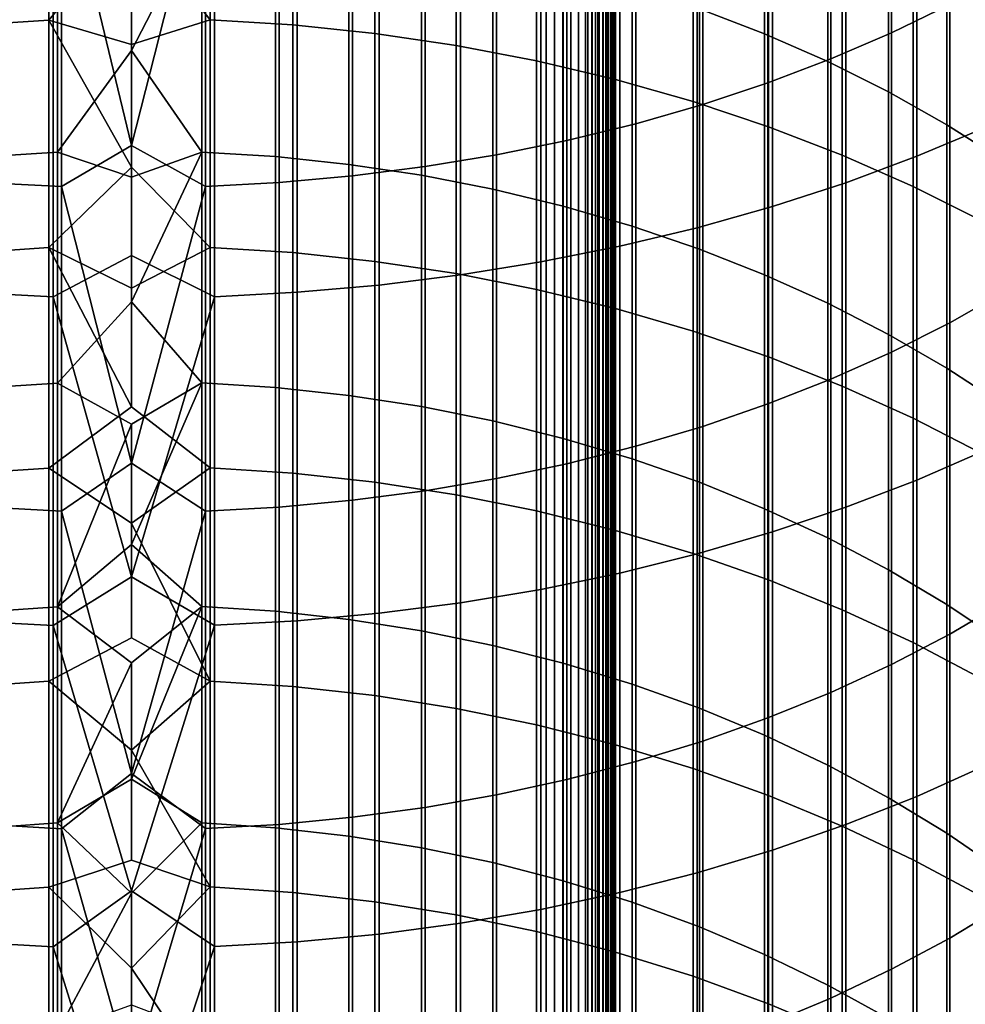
# Model space of a CAD drawing. Header units: metres. Extents: x -28 to 70, y -218 to 28.
# Tile 110 of 256: x -1 to 6, y -173 to -166. Entities that reach past the tile are written whole.
import ezdxf

# ---------------------------------------------------------------- set-up
doc = ezdxf.new("R2010")
doc.units = ezdxf.units.M
doc.layers.add('solid_10_261_432_XXX', color=7, linetype='CONTINUOUS')

msp = doc.modelspace()

# ---------------------------------------------------------------- linework, layer by layer
at = {"layer": 'solid_10_261_432_XXX'}
for points in [[(-3.3, -17.029387, 235.5), (-3.3, -180.294357, 235.5), (3.3, -180.294357, 235.5), (3.3, -17.029387, 235.5)], [(3, -17.029387, 225.5), (3, -180.294357, 225.5), (-3, -180.294357, 225.5), (-3, -17.029387, 225.5)], [(3.060268, -180.294357, 225.503647), (3, -180.294357, 225.5), (3, -17.029387, 225.5), (3.060268, -17.029387, 225.503647)], [(3.060268, -17.029387, 225.503647), (3.119658, -17.029387, 225.514526), (3.119658, -180.294357, 225.514526), (3.060268, -180.294357, 225.503647)], [(3.119658, -17.029387, 225.514526), (3.176794, -17.029387, 225.532303), (3.176794, -180.294357, 225.532303), (3.119658, -180.294357, 225.514526)], [(3.176794, -17.029387, 225.532303), (3.231933, -17.029387, 225.557053), (3.231934, -180.294357, 225.557053), (3.176794, -180.294357, 225.532303)], [(3.231933, -17.029387, 225.557053), (3.283684, -17.029387, 225.588272), (3.283684, -180.294357, 225.588272), (3.231934, -180.294357, 225.557053)], [(3.283684, -17.029387, 225.588272), (3.33129, -17.029387, 225.625504), (3.33129, -180.294357, 225.625504), (3.283684, -180.294357, 225.588272)], [(3.328463, -17.029387, 235.497971), (3.3, -17.029387, 235.5), (3.3, -180.294357, 235.5), (3.328463, -180.294357, 235.497971)], [(3.356374, -17.029387, 235.491898), (3.328463, -17.029387, 235.497971), (3.328463, -180.294357, 235.497971), (3.356374, -180.294357, 235.491898)], [(3.33129, -17.029387, 225.625504), (3.374055, -17.029387, 225.668213), (3.374055, -180.294357, 225.668213), (3.33129, -180.294357, 225.625504)], [(3.383135, -17.029387, 235.481903), (3.356374, -17.029387, 235.491898), (3.356374, -180.294357, 235.491898), (3.383135, -180.294357, 235.481903)], [(3.374055, -17.029387, 225.668213), (3.411355, -17.029387, 225.715775), (3.411355, -180.294357, 225.715775), (3.374055, -180.294357, 225.668213)], [(3.4082, -17.029387, 235.468201), (3.383135, -17.029387, 235.481903), (3.383135, -180.294357, 235.481903), (3.4082, -180.294357, 235.468201)], [(3.431058, -17.029387, 235.45108), (3.4082, -17.029387, 235.468201), (3.4082, -180.294357, 235.468201), (3.431058, -180.294357, 235.45108)], [(3.411355, -17.029387, 225.715775), (3.442644, -17.029387, 225.767471), (3.442644, -180.294357, 225.767471), (3.411355, -180.294357, 225.715775)], [(3.451243, -17.029387, 235.430862), (3.431058, -17.029387, 235.45108), (3.431058, -180.294357, 235.45108), (3.451243, -180.294357, 235.430862)], [(3.442644, -17.029387, 225.767471), (3.467465, -17.029387, 225.822586), (3.467465, -180.294357, 225.822586), (3.442644, -180.294357, 225.767471)], [(3.468343, -17.029387, 235.40799), (3.451243, -17.029387, 235.430862), (3.451243, -180.294357, 235.430862), (3.468343, -180.294357, 235.40799)], [(3.467465, -17.029387, 225.822586), (3.485456, -17.029387, 225.88028), (3.485456, -180.294357, 225.88028), (3.467465, -180.294357, 225.822586)], [(3.482009, -17.029387, 235.382904), (3.468343, -17.029387, 235.40799), (3.468343, -180.294357, 235.40799), (3.482009, -180.294357, 235.382904)], [(3.491963, -17.029387, 235.356125), (3.482009, -17.029387, 235.382904), (3.482009, -180.294357, 235.382904), (3.491963, -180.294357, 235.356125)], [(3.485456, -17.029387, 225.88028), (3.496354, -17.029387, 225.939728), (3.496354, -180.294357, 225.939728), (3.485456, -180.294357, 225.88028)], [(3.498001, -17.029387, 235.328201), (3.491963, -17.029387, 235.356125), (3.491963, -180.294357, 235.356125), (3.498001, -180.294357, 235.328201)], [(3.496354, -17.029387, 225.939728), (3.5, -17.029387, 226), (3.5, -180.294357, 226), (3.496354, -180.294357, 225.939728)], [(3.498001, -180.294357, 235.328201), (3.5, -180.294357, 235.300003), (3.5, -17.029387, 235.300003), (3.498001, -17.029387, 235.328201)], [(3.5, -17.029387, 235.300003), (3.5, -180.294357, 235.300003), (3.5, -180.294357, 226), (3.5, -17.029387, 226)], [(5.918155, -163.395126, 472.052185), (5.918155, -165.747681, 470.272614), (5.498151, -165.951904, 470.535004), (5.498151, -163.592056, 472.320099)], [(5.498151, -163.592056, 472.320099), (5.498151, -165.951904, 470.535004), (5.059506, -166.140778, 470.777679), (5.059506, -163.77417, 472.567871)], [(5.059506, -163.77417, 472.567871), (5.059506, -166.140778, 470.777679), (4.603708, -166.31366, 470.999786), (4.603708, -163.940857, 472.794678)], [(4.107415, -163.989395, 451.577545), (4.107415, -165.777557, 449.789398), (4.57959, -165.958908, 449.96582), (4.57959, -164.165817, 451.758911)], [(4.603708, -163.940857, 472.794678), (4.603708, -166.31366, 470.999786), (4.1323, -166.46994, 471.200592), (4.1323, -164.091537, 472.999695)], [(4.1323, -164.091537, 472.999695), (4.1323, -166.46994, 471.200592), (3.646882, -166.6091, 471.379395), (3.646882, -164.225739, 473.182251)], [(-0.599433, -164.164307, 448.220001), (-0.599433, -165.859894, 446.428284), (-1.197506, -165.89769, 446.463104), (-1.197506, -164.201141, 448.255829)], [(-0.599433, -164.164307, 448.220001), (0, -165.133636, 447.182892), (-0.599433, -165.859894, 446.428284)], [(0.567694, -164.16304, 448.218781), (0.567694, -165.858582, 446.427094), (0, -165.133636, 447.182892), (0, -164.216904, 448.141327)], [(1.16592, -164.198578, 448.253326), (1.16592, -165.895065, 446.460693), (0.567694, -165.858582, 446.427094), (0.567694, -164.16304, 448.218781)], [(1.760336, -164.25856, 448.311676), (1.760336, -165.956635, 446.517365), (1.16592, -165.895065, 446.460693), (1.16592, -164.198578, 448.253326)], [(4.57959, -164.165817, 451.758911), (4.57959, -165.958908, 449.96582), (5.036238, -166.159668, 450.161102), (5.036238, -164.361115, 451.959656)], [(2.348998, -164.342789, 448.393646), (2.348998, -166.043091, 446.596954), (1.760336, -165.956635, 446.517365), (1.760336, -164.25856, 448.311676)], [(3.646882, -164.225739, 473.182251), (3.646882, -166.6091, 471.379395), (3.1491, -166.730682, 471.535583), (3.1491, -164.342957, 473.341736)], [(5.681269, -164.45311, 473.491608), (5.681269, -166.844925, 471.682343), (6.176596, -166.636642, 471.414764), (6.176596, -164.252289, 473.218384)], [(2.929983, -164.450989, 448.498901), (2.929983, -166.154144, 446.699188), (2.348998, -166.043091, 446.596954), (2.348998, -164.342789, 448.393646)], [(3.1491, -164.342957, 473.341736), (3.1491, -166.730682, 471.535583), (2.640641, -166.834259, 471.668671), (2.640641, -164.442825, 473.477631)], [(0.534932, -164.662872, 473.777008), (0, -166.767151, 472.210571), (-0.507145, -164.663803, 473.77829), (0, -164.423141, 473.971985)], [(5.036238, -164.361115, 451.959656), (5.036238, -166.159668, 450.161102), (5.475811, -166.37912, 450.374603), (5.475811, -164.574615, 452.179138)], [(2.640641, -164.442825, 473.477631), (2.640641, -166.834259, 471.668671), (2.123228, -166.919479, 471.778168), (2.123228, -164.525009, 473.589417)], [(3.501391, -164.582825, 448.627136), (3.501391, -166.289459, 446.82373), (2.929983, -166.154144, 446.699188), (2.929983, -164.450989, 448.498901)], [(5.167373, -164.636841, 473.741577), (5.167373, -167.035461, 471.927155), (5.681269, -166.844925, 471.682343), (5.681269, -164.45311, 473.491608)], [(2.123228, -164.525009, 473.589417), (2.123228, -166.919479, 471.778168), (1.598617, -166.986069, 471.863708), (1.598617, -164.589203, 473.676788)], [(-0.507145, -164.663803, 473.77829), (-0.507145, -167.063431, 471.963104), (-1.040938, -167.035736, 471.927521), (-1.040938, -164.6371, 473.741943)], [(1.068586, -164.635208, 473.73938), (1.068586, -167.033783, 471.925018), (0.534932, -167.062469, 471.961853), (0.534932, -164.662872, 473.777008)], [(1.598617, -164.589203, 473.676788), (1.598617, -166.986069, 471.863708), (1.068586, -167.033783, 471.925018), (1.068586, -164.635208, 473.73938)], [(4.061356, -164.737839, 448.777954), (4.061356, -166.448578, 446.970215), (3.501391, -166.289459, 446.82373), (3.501391, -164.582825, 448.627136)], [(4.636589, -164.802872, 473.967499), (4.636589, -167.207672, 472.148407), (5.167373, -167.035461, 471.927155), (5.167373, -164.636841, 473.741577)], [(5.475811, -164.574615, 452.179138), (5.475811, -166.37912, 450.374603), (5.896819, -166.616547, 450.605591), (5.896819, -164.805588, 452.416565)], [(0, -166.767151, 472.210571), (-0.507145, -167.063431, 471.963104), (-0.507145, -164.663803, 473.77829)], [(0.534932, -164.662872, 473.777008), (0.534932, -167.062469, 471.961853), (0, -166.767151, 472.210571)], [(4.608047, -164.915527, 448.950806), (4.608047, -166.630966, 447.138123), (4.061356, -166.448578, 446.970215), (4.061356, -164.737839, 448.777954)], [(4.090651, -164.950668, 474.168579), (4.090651, -167.360947, 472.345367), (4.636589, -167.207672, 472.148407), (4.636589, -164.802872, 473.967499)], [(5.896819, -164.805588, 452.416565), (5.896819, -166.616547, 450.605591), (6.297833, -166.87114, 450.853241), (6.297833, -165.053253, 452.671143)], [(5.139678, -165.115341, 449.145172), (5.139678, -166.836044, 447.326904), (4.608047, -166.630966, 447.138123), (4.608047, -164.915527, 448.950806)], [(3.531343, -165.079758, 474.344208), (3.531343, -167.494827, 472.517365), (4.090651, -167.360947, 472.345367), (4.090651, -164.950668, 474.168579)], [(-1.068586, -165.128479, 449.157959), (-1.068586, -166.849548, 447.339355), (-0.534932, -166.815186, 447.307709), (-0.534932, -165.095016, 449.125397)], [(-0.599433, -165.859894, 446.428284), (0, -165.133636, 447.182892), (0.567694, -165.858582, 446.427094), (0, -166.036072, 446.210968)], [(-0.534932, -165.095016, 449.125397), (-0.534932, -166.815186, 447.307709), (0, -166.079712, 448.074493), (0, -165.149658, 449.046844)], [(0.507145, -165.093872, 449.124298), (0, -165.149658, 449.046844), (0, -166.079712, 448.074493)], [(0.507145, -165.093872, 449.124298), (0, -166.079712, 448.074493), (0.507145, -166.814026, 447.306641)], [(0.507145, -165.093872, 449.124298), (0.507145, -166.814026, 447.306641), (1.040938, -166.847198, 447.337189), (1.040938, -165.126205, 449.155731)], [(1.040938, -165.126205, 449.155731), (1.040938, -166.847198, 447.337189), (1.571201, -166.903168, 447.388702), (1.571201, -165.180725, 449.208801)], [(2.960494, -165.189697, 474.493774), (2.960494, -167.608856, 472.663849), (3.531343, -167.494827, 472.517365), (3.531343, -165.079758, 474.344208)], [(5.65451, -165.336594, 449.360413), (5.65451, -167.063141, 447.53598), (5.139678, -166.836044, 447.326904), (5.139678, -165.115341, 449.145172)], [(-0.567694, -167.861069, 472.987915), (0, -167.561996, 473.239258), (0, -165.190079, 475.021667), (-0.567694, -165.432907, 474.824677)], [(0, -165.190079, 475.021667), (0, -167.561996, 473.239258), (0.599433, -167.859985, 472.986511), (0.599433, -165.431854, 474.823242)], [(1.571201, -165.180725, 449.208801), (1.571201, -166.903168, 447.388702), (2.096138, -166.981766, 447.46106), (2.096138, -165.257294, 449.283264)], [(2.379969, -165.280151, 474.616852), (2.379969, -167.702652, 472.784363), (2.960494, -167.608856, 472.663849), (2.960494, -165.189697, 474.493774)], [(2.096138, -165.257294, 449.283264), (2.096138, -166.981766, 447.46106), (2.613968, -167.082687, 447.553955), (2.613968, -165.355637, 449.378937)], [(1.791665, -165.3508, 474.712952), (1.791665, -167.775925, 472.87851), (2.379969, -167.702652, 472.784363), (2.379969, -165.280151, 474.616852)], [(6.150862, -165.578568, 449.595825), (6.150862, -167.311523, 447.764618), (5.65451, -167.063141, 447.53598), (5.65451, -165.336594, 449.360413)], [(-1.16592, -165.403534, 474.784729), (-1.16592, -167.830627, 472.948792), (-0.567694, -167.861069, 472.987915), (-0.567694, -165.432907, 474.824677)], [(0.599433, -165.431854, 474.823242), (0.599433, -167.859985, 472.986511), (1.197506, -167.82843, 472.945953), (1.197506, -165.401428, 474.78183)], [(1.197506, -165.401428, 474.78183), (1.197506, -167.82843, 472.945953), (1.791665, -167.775925, 472.87851), (1.791665, -165.3508, 474.712952)], [(2.613968, -165.355637, 449.378937), (2.613968, -167.082687, 447.553955), (3.122935, -167.205627, 447.667145), (3.122935, -165.475403, 449.495453)], [(3.122935, -165.475403, 449.495453), (3.122935, -167.205627, 447.667145), (3.621314, -167.350143, 447.800171), (3.621314, -165.616196, 449.632416)], [(6.318093, -165.528778, 469.991364), (6.318093, -167.82373, 468.153809), (5.918155, -168.050293, 468.428925), (5.918155, -165.747681, 470.272614)], [(3.621314, -165.616196, 449.632416), (3.621314, -167.350143, 447.800171), (4.107415, -167.515762, 447.952637), (4.107415, -165.777557, 449.789398)], [(4.107415, -165.777557, 449.789398), (4.107415, -167.515762, 447.952637), (4.57959, -167.70192, 448.123993), (4.57959, -165.958908, 449.96582)], [(5.918155, -165.747681, 470.272614), (5.918155, -168.050293, 468.428925), (5.498151, -168.261688, 468.685577), (5.498151, -165.951904, 470.535004)], [(-0.599433, -165.859894, 446.428284), (-0.599433, -167.505463, 444.590546), (-1.197506, -167.544205, 444.624298), (-1.197506, -165.89769, 446.463104)], [(-0.599433, -165.859894, 446.428284), (0, -166.036072, 446.210968), (0, -166.924011, 445.2258)], [(-0.599433, -165.859894, 446.428284), (0, -166.924011, 445.2258), (-0.599433, -167.505463, 444.590546)], [(0.567694, -165.858582, 446.427094), (0.567694, -167.50412, 444.589386), (0, -166.924011, 445.2258), (0, -166.036072, 446.210968)], [(1.16592, -165.895065, 446.460693), (1.16592, -167.541504, 444.621948), (0.567694, -167.50412, 444.589386), (0.567694, -165.858582, 446.427094)], [(1.760336, -165.956635, 446.517365), (1.760336, -167.604614, 444.67691), (1.16592, -167.541504, 444.621948), (1.16592, -165.895065, 446.460693)], [(2.348998, -166.043091, 446.596954), (2.348998, -167.693222, 444.754089), (1.760336, -167.604614, 444.67691), (1.760336, -165.956635, 446.517365)], [(4.57959, -165.958908, 449.96582), (4.57959, -167.70192, 448.123993), (5.036238, -167.907974, 448.31369), (5.036238, -166.159668, 450.161102)], [(5.498151, -165.951904, 470.535004), (5.498151, -168.261688, 468.685577), (5.059506, -168.457169, 468.922943), (5.059506, -166.140778, 470.777679)], [(2.929983, -166.154144, 446.699188), (2.929983, -167.807068, 444.853241), (2.348998, -167.693222, 444.754089), (2.348998, -166.043091, 446.596954)], [(0.507145, -166.814026, 447.306641), (0, -166.079712, 448.074493), (-0.534932, -166.815186, 447.307709), (0, -166.995255, 447.08847)], [(3.501391, -166.289459, 446.82373), (3.501391, -167.945755, 444.973999), (2.929983, -167.807068, 444.853241), (2.929983, -166.154144, 446.699188)], [(5.059506, -166.140778, 470.777679), (5.059506, -168.457169, 468.922943), (4.603708, -168.636093, 469.140198), (4.603708, -166.31366, 470.999786)], [(5.036238, -166.159668, 450.161102), (5.036238, -167.907974, 448.31369), (5.475811, -168.133224, 448.521057), (5.475811, -166.37912, 450.374603)], [(4.061356, -166.448578, 446.970215), (4.061356, -168.108841, 445.116058), (3.501391, -167.945755, 444.973999), (3.501391, -166.289459, 446.82373)], [(4.603708, -166.31366, 470.999786), (4.603708, -168.636093, 469.140198), (4.1323, -168.797852, 469.336609), (4.1323, -166.46994, 471.200592)], [(5.475811, -166.37912, 450.374603), (5.475811, -168.133224, 448.521057), (5.896819, -168.376938, 448.745392), (5.896819, -166.616547, 450.605591)], [(4.1323, -166.46994, 471.200592), (4.1323, -168.797852, 469.336609), (3.646882, -168.941895, 469.511505), (3.646882, -166.6091, 471.379395)], [(4.608047, -166.630966, 447.138123), (4.608047, -168.295792, 445.27887), (4.061356, -168.108841, 445.116058), (4.061356, -166.448578, 446.970215)], [(3.646882, -166.6091, 471.379395), (3.646882, -168.941895, 469.511505), (3.1491, -169.067734, 469.664307), (3.1491, -166.730682, 471.535583)], [(5.139678, -166.836044, 447.326904), (5.139678, -168.505997, 445.461945), (4.608047, -168.295792, 445.27887), (4.608047, -166.630966, 447.138123)], [(5.896819, -166.616547, 450.605591), (5.896819, -168.376938, 448.745392), (6.297833, -168.638245, 448.985962), (6.297833, -166.87114, 450.853241)], [(5.681269, -166.844925, 471.682343), (5.681269, -169.185974, 469.807861), (6.176596, -168.970398, 469.546112), (6.176596, -166.636642, 471.414764)], [(0.534932, -167.062469, 471.961853), (0, -169.063034, 470.386871), (-0.507145, -167.063431, 471.963104), (0, -166.767151, 472.210571)], [(3.1491, -166.730682, 471.535583), (3.1491, -169.067734, 469.664307), (2.640641, -169.174942, 469.794495), (2.640641, -166.834259, 471.668671)], [(-1.068586, -166.849548, 447.339355), (-1.068586, -168.519836, 445.473969), (-0.534932, -168.484619, 445.443298), (-0.534932, -166.815186, 447.307709)], [(-0.534932, -166.815186, 447.307709), (-0.534932, -168.484619, 445.443298), (0, -167.896103, 446.088959), (0, -166.995255, 447.08847)], [(0.507145, -166.814026, 447.306641), (0, -166.995255, 447.08847), (0, -167.896103, 446.088959)], [(0.507145, -166.814026, 447.306641), (0, -167.896103, 446.088959), (0.507145, -168.483429, 445.442261)], [(0.507145, -166.814026, 447.306641), (0.507145, -168.483429, 445.442261), (1.040938, -168.517426, 445.471893), (1.040938, -166.847198, 447.337189)], [(2.640641, -166.834259, 471.668671), (2.640641, -169.174942, 469.794495), (2.123228, -169.263153, 469.901581), (2.123228, -166.919479, 471.778168)], [(5.65451, -167.063141, 447.53598), (5.65451, -168.73877, 445.664642), (5.139678, -168.505997, 445.461945), (5.139678, -166.836044, 447.326904)], [(5.167373, -167.035461, 471.927155), (5.167373, -169.383194, 470.047363), (5.681269, -169.185974, 469.807861), (5.681269, -166.844925, 471.682343)], [(1.040938, -166.847198, 447.337189), (1.040938, -168.517426, 445.471893), (1.571201, -168.574799, 445.521851), (1.571201, -166.903168, 447.388702)], [(1.571201, -166.903168, 447.388702), (1.571201, -168.574799, 445.521851), (2.096138, -168.65535, 445.59201), (2.096138, -166.981766, 447.46106)], [(-0.599433, -167.505463, 444.590546), (0, -166.924011, 445.2258), (0.567694, -167.50412, 444.589386), (0, -167.797256, 444.22757)], [(1.598617, -166.986069, 471.863708), (1.598617, -169.332062, 469.98526), (1.068586, -169.381454, 470.045227), (1.068586, -167.033783, 471.925018)], [(2.123228, -166.919479, 471.778168), (2.123228, -169.263153, 469.901581), (1.598617, -169.332062, 469.98526), (1.598617, -166.986069, 471.863708)], [(2.096138, -166.981766, 447.46106), (2.096138, -168.65535, 445.59201), (2.613968, -168.758804, 445.682098), (2.613968, -167.082687, 447.553955)], [(-0.507145, -167.063431, 471.963104), (-0.507145, -169.41214, 470.082489), (-1.040938, -169.383469, 470.047699), (-1.040938, -167.035736, 471.927521)], [(1.068586, -167.033783, 471.925018), (1.068586, -169.381454, 470.045227), (0.534932, -169.411133, 470.081268), (0.534932, -167.062469, 471.961853)], [(4.636589, -167.207672, 472.148407), (4.636589, -169.561417, 470.263763), (5.167373, -169.383194, 470.047363), (5.167373, -167.035461, 471.927155)], [(0, -169.063034, 470.386871), (-0.507145, -169.41214, 470.082489), (-0.507145, -167.063431, 471.963104)], [(0.534932, -167.062469, 471.961853), (0.534932, -169.411133, 470.081268), (0, -169.063034, 470.386871)], [(2.613968, -167.082687, 447.553955), (2.613968, -168.758804, 445.682098), (3.122935, -168.884811, 445.79184), (3.122935, -167.205627, 447.667145)], [(6.150862, -167.311523, 447.764618), (6.150862, -168.993362, 445.886353), (5.65451, -168.73877, 445.664642), (5.65451, -167.063141, 447.53598)], [(3.122935, -167.205627, 447.667145), (3.122935, -168.884811, 445.79184), (3.621314, -169.032944, 445.920837), (3.621314, -167.350143, 447.800171)], [(4.090651, -167.360947, 472.345367), (4.090651, -169.720078, 470.45639), (4.636589, -169.561417, 470.263763), (4.636589, -167.207672, 472.148407)], [(3.531343, -167.494827, 472.517365), (3.531343, -169.858643, 470.624664), (4.090651, -169.720078, 470.45639), (4.090651, -167.360947, 472.345367)], [(3.621314, -167.350143, 447.800171), (3.621314, -169.032944, 445.920837), (4.107415, -169.202698, 446.068695), (4.107415, -167.515762, 447.952637)], [(-0.599433, -167.505463, 444.590546), (-0.599433, -169.099762, 442.70816), (-1.197506, -169.13942, 442.740814), (-1.197506, -167.544205, 444.624298)], [(-0.599433, -167.505463, 444.590546), (0, -167.797256, 444.22757), (0, -168.655609, 443.216522)], [(-0.599433, -167.505463, 444.590546), (0, -168.655609, 443.216522), (-0.599433, -169.099762, 442.70816)], [(0.567694, -167.50412, 444.589386), (0.567694, -169.098389, 442.707031), (0, -168.655609, 443.216522), (0, -167.797256, 444.22757)], [(1.16592, -167.541504, 444.621948), (1.16592, -169.136658, 442.738556), (0.567694, -169.098389, 442.707031), (0.567694, -167.50412, 444.589386)], [(1.760336, -167.604614, 444.67691), (1.760336, -169.201263, 442.791748), (1.16592, -169.136658, 442.738556), (1.16592, -167.541504, 444.621948)], [(2.960494, -167.608856, 472.663849), (2.960494, -169.976654, 470.767944), (3.531343, -169.858643, 470.624664), (3.531343, -167.494827, 472.517365)], [(4.107415, -167.515762, 447.952637), (4.107415, -169.202698, 446.068695), (4.57959, -169.393509, 446.234863), (4.57959, -167.70192, 448.123993)], [(-0.567694, -167.861069, 472.987915), (0, -169.885208, 471.39386), (0.599433, -167.859985, 472.986511), (0, -167.561996, 473.239258)], [(2.348998, -167.693222, 444.754089), (2.348998, -169.291962, 442.866455), (1.760336, -169.201263, 442.791748), (1.760336, -167.604614, 444.67691)], [(2.379969, -167.702652, 472.784363), (2.379969, -170.073746, 470.885834), (2.960494, -169.976654, 470.767944), (2.960494, -167.608856, 472.663849)], [(2.929983, -167.807068, 444.853241), (2.929983, -169.408493, 442.962433), (2.348998, -169.291962, 442.866455), (2.348998, -167.693222, 444.754089)], [(1.791665, -167.775925, 472.87851), (1.791665, -170.149582, 470.977936), (2.379969, -170.073746, 470.885834), (2.379969, -167.702652, 472.784363)], [(4.57959, -167.70192, 448.123993), (4.57959, -169.393509, 446.234863), (5.036238, -169.604706, 446.418793), (5.036238, -167.907974, 448.31369)], [(-1.16592, -167.830627, 472.948792), (-1.16592, -170.206192, 471.046661), (-0.567694, -170.237717, 471.08493), (-0.567694, -167.861069, 472.987915)], [(0.599433, -167.859985, 472.986511), (0.599433, -170.236588, 471.083557), (1.197506, -170.203918, 471.043915), (1.197506, -167.82843, 472.945953)], [(1.197506, -167.82843, 472.945953), (1.197506, -170.203918, 471.043915), (1.791665, -170.149582, 470.977936), (1.791665, -167.775925, 472.87851)], [(3.501391, -167.945755, 444.973999), (3.501391, -169.550461, 443.079346), (2.929983, -169.408493, 442.962433), (2.929983, -167.807068, 444.853241)], [(6.318093, -167.82373, 468.153809), (6.318093, -170.067184, 466.253693), (5.918155, -170.301254, 466.522461), (5.918155, -168.050293, 468.428925)], [(-0.567694, -167.861069, 472.987915), (-0.567694, -170.237717, 471.08493), (0, -169.885208, 471.39386)], [(0.507145, -168.483429, 445.442261), (0, -167.896103, 446.088959), (-0.534932, -168.484619, 445.443298), (0, -168.782028, 445.076263)], [(0, -169.885208, 471.39386), (0.599433, -170.236588, 471.083557), (0.599433, -167.859985, 472.986511)], [(5.036238, -167.907974, 448.31369), (5.036238, -169.604706, 446.418793), (5.475811, -169.835602, 446.619873), (5.475811, -168.133224, 448.521057)], [(4.061356, -168.108841, 445.116058), (4.061356, -169.717392, 443.216827), (3.501391, -169.550461, 443.079346), (3.501391, -167.945755, 444.973999)], [(5.918155, -168.050293, 468.428925), (5.918155, -170.301254, 466.522461), (5.498151, -170.519623, 466.773193), (5.498151, -168.261688, 468.685577)], [(4.608047, -168.295792, 445.27887), (4.608047, -169.908768, 443.37442), (4.061356, -169.717392, 443.216827), (4.061356, -168.108841, 445.116058)], [(5.475811, -168.133224, 448.521057), (5.475811, -169.835602, 446.619873), (5.896819, -170.085388, 446.837433), (5.896819, -168.376938, 448.745392)], [(5.498151, -168.261688, 468.685577), (5.498151, -170.519623, 466.773193), (5.059506, -170.721573, 467.005096), (5.059506, -168.457169, 468.922943)], [(5.139678, -168.505997, 445.461945), (5.139678, -170.123932, 443.551636), (4.608047, -169.908768, 443.37442), (4.608047, -168.295792, 445.27887)], [(5.896819, -168.376938, 448.745392), (5.896819, -170.085388, 446.837433), (6.297833, -170.353241, 447.070679), (6.297833, -168.638245, 448.985962)], [(0.507145, -168.483429, 445.442261), (0, -168.782028, 445.076263), (0, -169.652847, 444.050507)], [(0.507145, -168.483429, 445.442261), (0, -169.652847, 444.050507), (0.507145, -170.10083, 443.532623)], [(0.507145, -168.483429, 445.442261), (0.507145, -170.10083, 443.532623), (1.040938, -170.135635, 443.561279), (1.040938, -168.517426, 445.471893)], [(5.059506, -168.457169, 468.922943), (5.059506, -170.721573, 467.005096), (4.603708, -170.906418, 467.217346), (4.603708, -168.636093, 469.140198)], [(-1.068586, -168.519836, 445.473969), (-1.068586, -170.138092, 443.563293), (-0.534932, -170.102051, 443.5336), (-0.534932, -168.484619, 445.443298)], [(-0.534932, -168.484619, 445.443298), (-0.534932, -170.102051, 443.5336), (0, -168.782028, 445.076263)], [(1.040938, -168.517426, 445.471893), (1.040938, -170.135635, 443.561279), (1.571201, -170.194366, 443.60965), (1.571201, -168.574799, 445.521851)], [(5.65451, -168.73877, 445.664642), (5.65451, -170.362213, 443.747864), (5.139678, -170.123932, 443.551636), (5.139678, -168.505997, 445.461945)], [(1.571201, -168.574799, 445.521851), (1.571201, -170.194366, 443.60965), (2.096138, -170.27681, 443.677551), (2.096138, -168.65535, 445.59201)], [(-0.599433, -169.099762, 442.70816), (0, -168.655609, 443.216522), (0.567694, -169.098389, 442.707031), (0, -169.498886, 442.192871)], [(2.096138, -168.65535, 445.59201), (2.096138, -170.27681, 443.677551), (2.613968, -170.382721, 443.764771), (2.613968, -168.758804, 445.682098)], [(4.603708, -168.636093, 469.140198), (4.603708, -170.906418, 467.217346), (4.1323, -171.073532, 467.40921), (4.1323, -168.797852, 469.336609)], [(2.613968, -168.758804, 445.682098), (2.613968, -170.382721, 443.764771), (3.122935, -170.511703, 443.870972), (3.122935, -168.884811, 445.79184)], [(6.150862, -168.993362, 445.886353), (6.150862, -170.622803, 443.962494), (5.65451, -170.362213, 443.747864), (5.65451, -168.73877, 445.664642)], [(-0.534932, -170.102051, 443.5336), (0, -169.652847, 444.050507), (0, -168.782028, 445.076263)], [(4.1323, -168.797852, 469.336609), (4.1323, -171.073532, 467.40921), (3.646882, -171.222336, 467.580078), (3.646882, -168.941895, 469.511505)], [(3.122935, -168.884811, 445.79184), (3.122935, -170.511703, 443.870972), (3.621314, -170.66333, 443.99585), (3.621314, -169.032944, 445.920837)], [(3.646882, -168.941895, 469.511505), (3.646882, -171.222336, 467.580078), (3.1491, -171.352341, 467.72934), (3.1491, -169.067734, 469.664307)], [(5.681269, -169.185974, 469.807861), (5.681269, -171.474487, 467.869598), (6.176596, -171.251785, 467.613892), (6.176596, -168.970398, 469.546112)], [(3.621314, -169.032944, 445.920837), (3.621314, -170.66333, 443.99585), (4.107415, -170.837097, 444.138977), (4.107415, -169.202698, 446.068695)], [(-0.599433, -169.099762, 442.70816), (-0.599433, -170.641586, 440.782562), (-1.197506, -170.682144, 440.814117), (-1.197506, -169.13942, 442.740814)], [(-0.599433, -170.641586, 440.782562), (-0.599433, -169.099762, 442.70816), (0, -169.498886, 442.192871), (0, -170.326904, 441.15683)], [(0.534932, -169.411133, 470.081268), (0, -171.309128, 468.502167), (-0.507145, -169.41214, 470.082489), (0, -169.063034, 470.386871)], [(0.567694, -169.098389, 442.707031), (0.567694, -170.640198, 440.781464), (0, -169.498886, 442.192871)], [(1.16592, -169.136658, 442.738556), (1.16592, -170.679321, 440.81192), (0.567694, -170.640198, 440.781464), (0.567694, -169.098389, 442.707031)], [(3.1491, -169.067734, 469.664307), (3.1491, -171.352341, 467.72934), (2.640641, -171.463089, 467.856506), (2.640641, -169.174942, 469.794495)], [(1.760336, -169.201263, 442.791748), (1.760336, -170.745346, 440.863312), (1.16592, -170.679321, 440.81192), (1.16592, -169.136658, 442.738556)], [(2.640641, -169.174942, 469.794495), (2.640641, -171.463089, 467.856506), (2.123228, -171.554214, 467.961151), (2.123228, -169.263153, 469.901581)], [(5.167373, -169.383194, 470.047363), (5.167373, -171.678223, 468.103546), (5.681269, -171.474487, 467.869598), (5.681269, -169.185974, 469.807861)], [(2.123228, -169.263153, 469.901581), (2.123228, -171.554214, 467.961151), (1.598617, -171.625412, 468.042908), (1.598617, -169.332062, 469.98526)], [(2.348998, -169.291962, 442.866455), (2.348998, -170.838089, 440.935486), (1.760336, -170.745346, 440.863312), (1.760336, -169.201263, 442.791748)], [(4.107415, -169.202698, 446.068695), (4.107415, -170.837097, 444.138977), (4.57959, -171.032394, 444.299805), (4.57959, -169.393509, 446.234863)], [(1.598617, -169.332062, 469.98526), (1.598617, -171.625412, 468.042908), (1.068586, -171.676422, 468.101471), (1.068586, -169.381454, 470.045227)], [(2.929983, -169.408493, 442.962433), (2.929983, -170.957214, 441.028229), (2.348998, -170.838089, 440.935486), (2.348998, -169.291962, 442.866455)], [(-0.507145, -169.41214, 470.082489), (-0.507145, -171.70813, 468.137878), (-1.040938, -171.678528, 468.103882), (-1.040938, -169.383469, 470.047699)], [(1.068586, -169.381454, 470.045227), (1.068586, -171.676422, 468.101471), (0.534932, -171.707092, 468.136719), (0.534932, -169.411133, 470.081268)], [(3.501391, -169.550461, 443.079346), (3.501391, -171.102341, 441.141174), (2.929983, -170.957214, 441.028229), (2.929983, -169.408493, 442.962433)], [(4.57959, -169.393509, 446.234863), (4.57959, -171.032394, 444.299805), (5.036238, -171.248596, 444.477875), (5.036238, -169.604706, 446.418793)], [(4.636589, -169.561417, 470.263763), (4.636589, -171.86235, 468.314972), (5.167373, -171.678223, 468.103546), (5.167373, -169.383194, 470.047363)], [(0, -171.309128, 468.502167), (-0.507145, -171.70813, 468.137878), (-0.507145, -169.41214, 470.082489)], [(0.534932, -169.411133, 470.081268), (0.534932, -171.707092, 468.136719), (0, -171.309128, 468.502167)], [(0.567694, -170.640198, 440.781464), (0, -170.326904, 441.15683), (0, -169.498886, 442.192871)], [(4.061356, -169.717392, 443.216827), (4.061356, -171.27301, 441.274017), (3.501391, -171.102341, 441.141174), (3.501391, -169.550461, 443.079346)], [(4.090651, -169.720078, 470.45639), (4.090651, -172.02626, 468.503174), (4.636589, -171.86235, 468.314972), (4.636589, -169.561417, 470.263763)], [(5.036238, -169.604706, 446.418793), (5.036238, -171.248596, 444.477875), (5.475811, -171.48494, 444.672516), (5.475811, -169.835602, 446.619873)], [(0.507145, -170.10083, 443.532623), (0, -169.652847, 444.050507), (-0.534932, -170.102051, 443.5336), (0, -170.508362, 443.011963)], [(3.531343, -169.858643, 470.624664), (3.531343, -172.169403, 468.667542), (4.090651, -172.02626, 468.503174), (4.090651, -169.720078, 470.45639)], [(4.608047, -169.908768, 443.37442), (4.608047, -171.468643, 441.42627), (4.061356, -171.27301, 441.274017), (4.061356, -169.717392, 443.216827)], [(5.475811, -169.835602, 446.619873), (5.475811, -171.48494, 444.672516), (5.896819, -171.740631, 444.883087), (5.896819, -170.085388, 446.837433)], [(-0.567694, -170.237717, 471.08493), (0, -172.158051, 469.486725), (0.599433, -170.236588, 471.083557), (0, -169.885208, 471.39386)], [(2.960494, -169.976654, 470.767944), (2.960494, -172.291321, 468.807526), (3.531343, -172.169403, 468.667542), (3.531343, -169.858643, 470.624664)], [(2.379969, -170.073746, 470.885834), (2.379969, -172.391617, 468.922699), (2.960494, -172.291321, 468.807526), (2.960494, -169.976654, 470.767944)], [(5.139678, -170.123932, 443.551636), (5.139678, -171.688614, 441.597504), (4.608047, -171.468643, 441.42627), (4.608047, -169.908768, 443.37442)], [(-1.068586, -170.138092, 443.563293), (-1.068586, -171.703094, 441.608765), (-0.534932, -171.666245, 441.580078), (-0.534932, -170.102051, 443.5336)], [(-0.534932, -170.102051, 443.5336), (-0.534932, -171.666245, 441.580078), (0, -170.508362, 443.011963)], [(0.507145, -170.10083, 443.532623), (0, -170.508362, 443.011963), (0, -171.348404, 441.960876)], [(0.507145, -170.10083, 443.532623), (0, -171.348404, 441.960876), (0.507145, -171.664993, 441.579102)], [(0.507145, -170.10083, 443.532623), (0.507145, -171.664993, 441.579102), (1.040938, -171.700577, 441.606812), (1.040938, -170.135635, 443.561279)], [(1.791665, -170.149582, 470.977936), (1.791665, -172.469971, 469.012665), (2.379969, -172.391617, 468.922699), (2.379969, -170.073746, 470.885834)], [(5.896819, -170.085388, 446.837433), (5.896819, -171.740631, 444.883087), (6.297833, -172.014801, 445.108887), (6.297833, -170.353241, 447.070679)], [(6.318093, -170.067184, 466.253693), (6.318093, -172.257431, 464.29248), (5.918155, -172.49881, 464.554688), (5.918155, -170.301254, 466.522461)], [(1.040938, -170.135635, 443.561279), (1.040938, -171.700577, 441.606812), (1.571201, -171.76062, 441.653534), (1.571201, -170.194366, 443.60965)], [(1.197506, -170.203918, 471.043915), (1.197506, -172.526108, 469.077118), (1.791665, -172.469971, 469.012665), (1.791665, -170.149582, 470.977936)], [(5.65451, -170.362213, 443.747864), (5.65451, -171.932205, 441.787079), (5.139678, -171.688614, 441.597504), (5.139678, -170.123932, 443.551636)], [(-1.16592, -170.206192, 471.046661), (-1.16592, -172.528458, 469.079803), (-0.567694, -172.56102, 469.117188), (-0.567694, -170.237717, 471.08493)], [(-0.567694, -170.237717, 471.08493), (-0.567694, -172.56102, 469.117188), (0, -172.158051, 469.486725)], [(0, -172.158051, 469.486725), (0.599433, -172.559845, 469.115875), (0.599433, -170.236588, 471.083557)], [(0.599433, -170.236588, 471.083557), (0.599433, -172.559845, 469.115875), (1.197506, -172.526108, 469.077118), (1.197506, -170.203918, 471.043915)], [(1.571201, -170.194366, 443.60965), (1.571201, -171.76062, 441.653534), (2.096138, -171.84491, 441.719147), (2.096138, -170.27681, 443.677551)], [(-0.599433, -170.641586, 440.782562), (0, -170.326904, 441.15683), (0.567694, -170.640198, 440.781464), (0, -171.139465, 440.108612)], [(2.096138, -170.27681, 443.677551), (2.096138, -171.84491, 441.719147), (2.613968, -171.953171, 441.803406), (2.613968, -170.382721, 443.764771)], [(5.918155, -170.301254, 466.522461), (5.918155, -172.49881, 464.554688), (5.498151, -172.724014, 464.799347), (5.498151, -170.519623, 466.773193)], [(2.613968, -170.382721, 443.764771), (2.613968, -171.953171, 441.803406), (3.122935, -172.085037, 441.906036), (3.122935, -170.511703, 443.870972)], [(6.150862, -170.622803, 443.962494), (6.150862, -172.198608, 441.994446), (5.65451, -171.932205, 441.787079), (5.65451, -170.362213, 443.747864)], [(-0.534932, -171.666245, 441.580078), (0, -171.348404, 441.960876), (0, -170.508362, 443.011963)], [(3.122935, -170.511703, 443.870972), (3.122935, -172.085037, 441.906036), (3.621314, -172.240051, 442.026672), (3.621314, -170.66333, 443.99585)], [(5.498151, -170.519623, 466.773193), (5.498151, -172.724014, 464.799347), (5.059506, -172.932281, 465.025574), (5.059506, -170.721573, 467.005096)], [(-0.599433, -170.641586, 440.782562), (-0.599433, -172.129776, 438.815186), (-1.197506, -172.171173, 438.845642), (-1.197506, -170.682144, 440.814117)], [(-0.599433, -172.129776, 438.815186), (-0.599433, -170.641586, 440.782562), (0, -171.139465, 440.108612), (0, -171.936417, 439.048492)], [(0.567694, -170.640198, 440.781464), (0.567694, -172.128357, 438.814148), (0, -171.139465, 440.108612)], [(1.16592, -170.679321, 440.81192), (1.16592, -172.168304, 438.843506), (0.567694, -172.128357, 438.814148), (0.567694, -170.640198, 440.781464)], [(1.760336, -170.745346, 440.863312), (1.760336, -172.235718, 438.893066), (1.16592, -172.168304, 438.843506), (1.16592, -170.679321, 440.81192)], [(3.621314, -170.66333, 443.99585), (3.621314, -172.240051, 442.026672), (4.107415, -172.417694, 442.164948), (4.107415, -170.837097, 444.138977)], [(2.348998, -170.838089, 440.935486), (2.348998, -172.330414, 438.962677), (1.760336, -172.235718, 438.893066), (1.760336, -170.745346, 440.863312)], [(5.059506, -170.721573, 467.005096), (5.059506, -172.932281, 465.025574), (4.603708, -173.12291, 465.232635), (4.603708, -170.906418, 467.217346)], [(2.929983, -170.957214, 441.028229), (2.929983, -172.452042, 439.052063), (2.348998, -172.330414, 438.962677), (2.348998, -170.838089, 440.935486)], [(4.107415, -170.837097, 444.138977), (4.107415, -172.417694, 442.164948), (4.57959, -172.617355, 442.320343), (4.57959, -171.032394, 444.299805)], [(3.501391, -171.102341, 441.141174), (3.501391, -172.600235, 439.16098), (2.929983, -172.452042, 439.052063), (2.929983, -170.957214, 441.028229)], [(4.603708, -170.906418, 467.217346), (4.603708, -173.12291, 465.232635), (4.1323, -173.295227, 465.419861), (4.1323, -171.073532, 467.40921)], [(4.57959, -171.032394, 444.299805), (4.57959, -172.617355, 442.320343), (5.036238, -172.838364, 442.492371), (5.036238, -171.248596, 444.477875)], [(4.061356, -171.27301, 441.274017), (4.061356, -172.774506, 439.289062), (3.501391, -172.600235, 439.16098), (3.501391, -171.102341, 441.141174)], [(4.1323, -171.073532, 467.40921), (4.1323, -173.295227, 465.419861), (3.646882, -173.448685, 465.586548), (3.646882, -171.222336, 467.580078)], [(0.567694, -172.128357, 438.814148), (0, -171.936417, 439.048492), (0, -171.139465, 440.108612)], [(3.646882, -171.222336, 467.580078), (3.646882, -173.448685, 465.586548), (3.1491, -173.582748, 465.732178), (3.1491, -171.352341, 467.72934)], [(5.036238, -171.248596, 444.477875), (5.036238, -172.838364, 442.492371), (5.475811, -173.079987, 442.68045), (5.475811, -171.48494, 444.672516)], [(5.681269, -171.474487, 467.869598), (5.681269, -173.708725, 465.869019), (6.176596, -173.479065, 465.619537), (6.176596, -171.251785, 467.613892)], [(0.534932, -171.707092, 468.136719), (0, -173.503815, 466.557861), (-0.507145, -171.70813, 468.137878), (0, -171.309128, 468.502167)], [(4.608047, -171.468643, 441.42627), (4.608047, -172.974258, 439.435883), (4.061356, -172.774506, 439.289062), (4.061356, -171.27301, 441.274017)], [(0.507145, -171.664993, 441.579102), (0, -171.348404, 441.960876), (-0.534932, -171.666245, 441.580078), (0, -172.172791, 440.897461)], [(3.1491, -171.352341, 467.72934), (3.1491, -173.582748, 465.732178), (2.640641, -173.69696, 465.856232), (2.640641, -171.463089, 467.856506)], [(2.640641, -171.463089, 467.856506), (2.640641, -173.69696, 465.856232), (2.123228, -173.790939, 465.958344), (2.123228, -171.554214, 467.961151)], [(5.139678, -171.688614, 441.597504), (5.139678, -173.198868, 439.600983), (4.608047, -172.974258, 439.435883), (4.608047, -171.468643, 441.42627)], [(5.167373, -171.678223, 468.103546), (5.167373, -173.918839, 466.09726), (5.681269, -173.708725, 465.869019), (5.681269, -171.474487, 467.869598)], [(5.475811, -171.48494, 444.672516), (5.475811, -173.079987, 442.68045), (5.896819, -173.341385, 442.883881), (5.896819, -171.740631, 444.883087)], [(2.123228, -171.554214, 467.961151), (2.123228, -173.790939, 465.958344), (1.598617, -173.864365, 466.038086), (1.598617, -171.625412, 468.042908)], [(-1.068586, -171.703094, 441.608765), (-1.068586, -173.213654, 439.611847), (-0.534932, -173.17601, 439.584167), (-0.534932, -171.666245, 441.580078)], [(-0.507145, -171.70813, 468.137878), (-0.507145, -173.949677, 466.130768), (-1.040938, -173.919128, 466.097595), (-1.040938, -171.678528, 468.103882)], [(-0.534932, -171.666245, 441.580078), (-0.534932, -173.17601, 439.584167), (0, -172.172791, 440.897461)], [(0.507145, -173.174744, 439.583252), (0.507145, -171.664993, 441.579102), (0, -172.172791, 440.897461), (0, -172.981308, 439.82193)], [(0.507145, -171.664993, 441.579102), (0.507145, -173.174744, 439.583252), (1.040938, -173.211075, 439.609955), (1.040938, -171.700577, 441.606812)], [(1.068586, -171.676422, 468.101471), (1.068586, -173.916977, 466.095245), (0.534932, -173.948608, 466.129608), (0.534932, -171.707092, 468.136719)], [(1.598617, -171.625412, 468.042908), (1.598617, -173.864365, 466.038086), (1.068586, -173.916977, 466.095245), (1.068586, -171.676422, 468.101471)], [(4.636589, -171.86235, 468.314972), (4.636589, -174.108719, 466.303528), (5.167373, -173.918839, 466.09726), (5.167373, -171.678223, 468.103546)], [(0, -173.503815, 466.557861), (-0.507145, -173.949677, 466.130768), (-0.507145, -171.70813, 468.137878)], [(0.534932, -171.707092, 468.136719), (0.534932, -173.948608, 466.129608), (0, -173.503815, 466.557861)], [(1.040938, -171.700577, 441.606812), (1.040938, -173.211075, 439.609955), (1.571201, -173.272385, 439.654999), (1.571201, -171.76062, 441.653534)], [(5.65451, -171.932205, 441.787079), (5.65451, -173.447586, 439.783783), (5.139678, -173.198868, 439.600983), (5.139678, -171.688614, 441.597504)], [(5.896819, -171.740631, 444.883087), (5.896819, -173.341385, 442.883881), (6.297833, -173.621674, 443.102051), (6.297833, -172.014801, 445.108887)], [(1.571201, -171.76062, 441.653534), (1.571201, -173.272385, 439.654999), (2.096138, -173.358444, 439.718262), (2.096138, -171.84491, 441.719147)], [(2.096138, -171.84491, 441.719147), (2.096138, -173.358444, 439.718262), (2.613968, -173.468994, 439.7995), (2.613968, -171.953171, 441.803406)], [(4.090651, -172.02626, 468.503174), (4.090651, -174.27774, 466.487122), (4.636589, -174.108719, 466.303528), (4.636589, -171.86235, 468.314972)], [(-0.599433, -172.129776, 438.815186), (0, -171.936417, 439.048492), (0.567694, -172.128357, 438.814148), (0, -172.717575, 437.976654)], [(2.613968, -171.953171, 441.803406), (2.613968, -173.468994, 439.7995), (3.122935, -173.603622, 439.898468), (3.122935, -172.085037, 441.906036)], [(6.150862, -172.198608, 441.994446), (6.150862, -173.719604, 439.983704), (5.65451, -173.447586, 439.783783), (5.65451, -171.932205, 441.787079)], [(3.531343, -172.169403, 468.667542), (3.531343, -174.425354, 466.647491), (4.090651, -174.27774, 466.487122), (4.090651, -172.02626, 468.503174)], [(3.122935, -172.085037, 441.906036), (3.122935, -173.603622, 439.898468), (3.621314, -173.761902, 440.014801), (3.621314, -172.240051, 442.026672)], [(-0.599433, -172.129776, 438.815186), (-0.599433, -173.563187, 436.807587), (-1.197506, -173.605408, 436.836853), (-1.197506, -172.171173, 438.845642)], [(-0.599433, -173.563187, 436.807587), (-0.599433, -172.129776, 438.815186), (0, -172.717575, 437.976654), (0, -173.482758, 436.893372)], [(-0.567694, -172.56102, 469.117188), (0, -174.37886, 467.519257), (0.599433, -172.559845, 469.115875), (0, -172.158051, 469.486725)], [(-0.534932, -173.17601, 439.584167), (0, -172.981308, 439.82193), (0, -172.172791, 440.897461)], [(0.567694, -172.128357, 438.814148), (0.567694, -173.561737, 436.80658), (0, -172.717575, 437.976654)], [(1.16592, -172.168304, 438.843506), (1.16592, -173.602478, 436.834808), (0.567694, -173.561737, 436.80658), (0.567694, -172.128357, 438.814148)], [(1.760336, -172.235718, 438.893066), (1.760336, -173.671234, 436.882507), (1.16592, -173.602478, 436.834808), (1.16592, -172.168304, 438.843506)], [(2.960494, -172.291321, 468.807526), (2.960494, -174.551086, 466.784088), (3.531343, -174.425354, 466.647491), (3.531343, -172.169403, 468.667542)], [(2.348998, -172.330414, 438.962677), (2.348998, -173.767807, 436.949463), (1.760336, -173.671234, 436.882507), (1.760336, -172.235718, 438.893066)], [(3.621314, -172.240051, 442.026672), (3.621314, -173.761902, 440.014801), (4.107415, -173.943283, 440.148132), (4.107415, -172.417694, 442.164948)], [(6.318093, -172.257431, 464.29248), (6.318093, -174.392807, 462.271698), (5.918155, -174.641312, 462.52713), (5.918155, -172.49881, 464.554688)], [(2.379969, -172.391617, 468.922699), (2.379969, -174.654526, 466.896423), (2.960494, -174.551086, 466.784088), (2.960494, -172.291321, 468.807526)], [(1.791665, -172.469971, 469.012665), (1.791665, -174.735321, 466.984192), (2.379969, -174.654526, 466.896423), (2.379969, -172.391617, 468.922699)], [(2.929983, -172.452042, 439.052063), (2.929983, -173.891861, 437.035492), (2.348998, -173.767807, 436.949463), (2.348998, -172.330414, 438.962677)], [(1.197506, -172.526108, 469.077118), (1.197506, -174.793213, 467.047089), (1.791665, -174.735321, 466.984192), (1.791665, -172.469971, 469.012665)], [(3.501391, -172.600235, 439.16098), (3.501391, -174.042999, 437.140289), (2.929983, -173.891861, 437.035492), (2.929983, -172.452042, 439.052063)], [(4.107415, -172.417694, 442.164948), (4.107415, -173.943283, 440.148132), (4.57959, -174.147171, 440.297974), (4.57959, -172.617355, 442.320343)], [(-1.16592, -172.528458, 469.079803), (-1.16592, -174.795639, 467.049713), (-0.567694, -174.829208, 467.086182), (-0.567694, -172.56102, 469.117188)], [(0.599433, -172.559845, 469.115875), (0.599433, -174.828018, 467.0849), (1.197506, -174.793213, 467.047089), (1.197506, -172.526108, 469.077118)], [(5.918155, -172.49881, 464.554688), (5.918155, -174.641312, 462.52713), (5.498151, -174.873169, 462.765472), (5.498151, -172.724014, 464.799347)], [(-0.567694, -172.56102, 469.117188), (-0.567694, -174.829208, 467.086182), (0, -174.37886, 467.519257)], [(0, -174.37886, 467.519257), (0.599433, -174.828018, 467.0849), (0.599433, -172.559845, 469.115875)], [(4.061356, -172.774506, 439.289062), (4.061356, -174.220718, 437.263519), (3.501391, -174.042999, 437.140289), (3.501391, -172.600235, 439.16098)], [(4.57959, -172.617355, 442.320343), (4.57959, -174.147171, 440.297974), (5.036238, -174.372833, 440.463837), (5.036238, -172.838364, 442.492371)], [(0.567694, -173.561737, 436.80658), (0, -173.482758, 436.893372), (0, -172.717575, 437.976654)], [(5.498151, -172.724014, 464.799347), (5.498151, -174.873169, 462.765472), (5.059506, -175.087601, 462.985901), (5.059506, -172.932281, 465.025574)], [(4.608047, -172.974258, 439.435883), (4.608047, -174.424454, 437.404755), (4.061356, -174.220718, 437.263519), (4.061356, -172.774506, 439.289062)], [(5.036238, -172.838364, 442.492371), (5.036238, -174.372833, 440.463837), (5.475811, -174.619537, 440.645172), (5.475811, -173.079987, 442.68045)], [(5.059506, -172.932281, 465.025574), (5.059506, -175.087601, 462.985901), (4.603708, -175.283859, 463.187622), (4.603708, -173.12291, 465.232635)], [(5.139678, -173.198868, 439.600983), (5.139678, -174.653519, 437.563599), (4.608047, -174.424454, 437.404755), (4.608047, -172.974258, 439.435883)]]:
    msp.add_3dface(points, dxfattribs=at)

doc.saveas('drawing.dxf')
